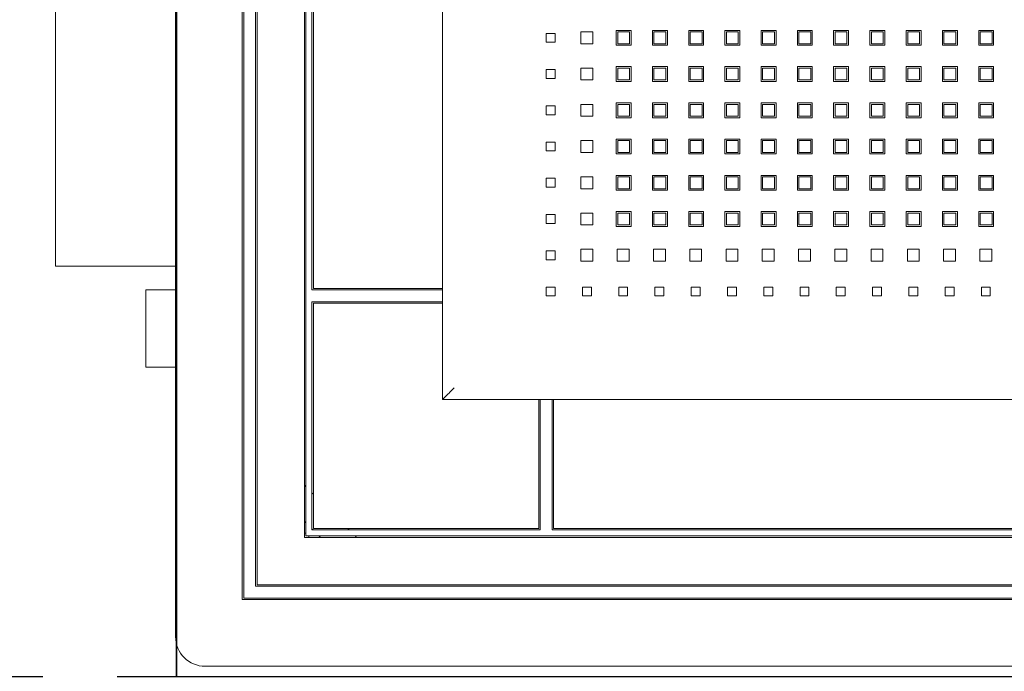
# Model space of a CAD drawing. Header units: millimetres. Extents: x 19325 to 32410, y -4876 to 2807.
# Tile 30 of 72: x 20640 to 20673, y -2429 to -2407. Entities that reach past the tile are written whole.
import ezdxf

# ---------------------------------------------------------------- set-up
doc = ezdxf.new("R2010")
doc.units = ezdxf.units.MM
doc.linetypes.add('HIDDEN', pattern=[0.375, 0.25, -0.125])
doc.layers.add('A_SUFITY', color=2, linetype='Continuous')
doc.layers.add('GL-urzadzenia', color=90, linetype='Continuous', lineweight=20)

# ---------------------------------------------------------------- blocks, each defined once
blk = doc.blocks.new('RSen_55_ME_FB_indoor unit - vrv - cassette-wall-floor_daikin - fxza50a2veb - fully flat cassette - fully flat decoration panel_daikin_lxwxh 620x620x306 mm-5003518-bottom')
at = {"lineweight": 18}
for p, q in [((-310, -183), (-320, -183)), ((-320, -196), (-320, -183)), ((-320, -209), (-320, -196)), ((-320, -209), (-310, -209))]:
    blk.add_line(p, q, dxfattribs=at)
for start, end in [(70.3657, 90), (0.0789, 19.719)]:
    blk.add_arc((-266.5, -266.5), 1.5, start, end, dxfattribs=at)
blk = doc.blocks.new('RSen_55_ME_FB_SOg - fxza50a2veb - fully flat decoration panel - SH_daikin_tbq - standard-4997338-bottom')
at = {"lineweight": 18}
for p, q in [((-310, 300), (-310, -300)), ((-287.5, 287.5), (-287.5, -287.5)), ((-287, 287), (-287, -287)), ((-283, -283), (-283, 283)), ((-282.5, -282.5), (-282.5, 282.5)), ((-266.5, -266.5), (-266.5, 266.5)), ((-266, 266), (-266, -266)), ((-220, 220), (-220, -220)), ((-220, -220), (-220, 220)), ((-264, -183), (-264, 183)), ((-263.5, 182.5), (-263.5, -182.5)), ((-350.5, 126.25), (-350.5, -175)), ((-173.27, -99.89), (-173.27, -95.89)), ((-173.27, -95.89), (-169.27, -95.89)), ((-169.27, -95.89), (-169.27, -99.89)), ((-161.35, -95.39), (-156.35, -95.39)), ((-161.35, -100.39), (-161.35, -95.39)), ((-156.88, -95.89), (-160.88, -95.89)), ((-160.88, -95.89), (-160.88, -99.89)), ((-156.88, -99.89), (-156.88, -95.89)), ((-156.35, -95.39), (-156.35, -100.39)), ((-149.12, -95.39), (-144.12, -95.39)), ((-149.12, -100.39), (-149.12, -95.39)), ((-144.65, -95.89), (-148.65, -95.89)), ((-148.65, -95.89), (-148.65, -99.89)), ((-144.65, -99.89), (-144.65, -95.89)), ((-144.12, -95.39), (-144.12, -100.39)), ((-136.92, -100.39), (-136.92, -95.39)), ((-136.92, -95.39), (-131.92, -95.39)), ((-132.42, -95.89), (-136.42, -95.89)), ((-136.42, -95.89), (-136.42, -99.89)), ((-132.42, -99.89), (-132.42, -95.89)), ((-131.92, -95.39), (-131.92, -100.39)), ((-124.72, -95.39), (-119.72, -95.39)), ((-124.72, -100.39), (-124.72, -95.39)), ((-120.25, -95.89), (-124.25, -95.89)), ((-124.25, -95.89), (-124.25, -99.89)), ((-120.25, -99.89), (-120.25, -95.89)), ((-119.72, -95.39), (-119.72, -100.39)), ((-112.49, -95.39), (-107.49, -95.39)), ((-112.49, -100.39), (-112.49, -95.39)), ((-108.02, -95.89), (-112.02, -95.89)), ((-112.02, -95.89), (-112.02, -99.89)), ((-108.02, -99.89), (-108.02, -95.89)), ((-107.49, -95.39), (-107.49, -100.39)), ((-100.29, -100.39), (-100.29, -95.39)), ((-100.29, -95.39), (-95.29, -95.39)), ((-95.79, -95.89), (-99.79, -95.89)), ((-99.79, -95.89), (-99.79, -99.89)), ((-95.79, -99.89), (-95.79, -95.89)), ((-95.29, -95.39), (-95.29, -100.39)), ((-88.09, -100.39), (-88.09, -95.39)), ((-88.09, -95.39), (-83.09, -95.39)), ((-83.56, -95.89), (-87.56, -95.89)), ((-87.56, -95.89), (-87.56, -99.89)), ((-83.56, -99.89), (-83.56, -95.89)), ((-83.09, -95.39), (-83.09, -100.39)), ((-75.83, -95.39), (-70.83, -95.39)), ((-75.83, -100.39), (-75.83, -95.39)), ((-71.33, -95.89), (-75.33, -95.89)), ((-75.33, -95.89), (-75.33, -99.89)), ((-71.33, -99.89), (-71.33, -95.89)), ((-70.83, -95.39), (-70.83, -100.39)), ((-63.6, -95.39), (-58.6, -95.39)), ((-63.6, -100.39), (-63.6, -95.39)), ((-59.1, -95.89), (-63.1, -95.89)), ((-63.1, -95.89), (-63.1, -99.89)), ((-59.1, -99.89), (-59.1, -95.89)), ((-58.6, -95.39), (-58.6, -100.39)), ((-51.34, -95.39), (-46.34, -95.39)), ((-51.34, -100.39), (-51.34, -95.39)), ((-46.87, -95.89), (-50.87, -95.89)), ((-50.87, -95.89), (-50.87, -99.89)), ((-46.87, -99.89), (-46.87, -95.89)), ((-46.34, -95.39), (-46.34, -100.39)), ((-39.11, -95.39), (-34.11, -95.39)), ((-39.11, -100.39), (-39.11, -95.39)), ((-34.64, -95.89), (-38.64, -95.89)), ((-38.64, -95.89), (-38.64, -99.89)), ((-34.64, -99.89), (-34.64, -95.89)), ((-34.11, -95.39), (-34.11, -100.39)), ((-185, -99.39), (-185, -96.39)), ((-185, -96.39), (-182, -96.39)), ((-182, -99.39), (-185, -99.39)), ((-182, -96.39), (-182, -99.39)), ((-169.27, -99.89), (-173.27, -99.89)), ((-156.35, -100.39), (-161.35, -100.39)), ((-160.88, -99.89), (-156.88, -99.89)), ((-144.12, -100.39), (-149.12, -100.39)), ((-148.65, -99.89), (-144.65, -99.89)), ((-131.92, -100.39), (-136.92, -100.39)), ((-136.42, -99.89), (-132.42, -99.89)), ((-119.72, -100.39), (-124.72, -100.39)), ((-124.25, -99.89), (-120.25, -99.89)), ((-107.49, -100.39), (-112.49, -100.39)), ((-112.02, -99.89), (-108.02, -99.89)), ((-95.29, -100.39), (-100.29, -100.39)), ((-99.79, -99.89), (-95.79, -99.89)), ((-83.09, -100.39), (-88.09, -100.39)), ((-87.56, -99.89), (-83.56, -99.89)), ((-70.83, -100.39), (-75.83, -100.39)), ((-75.33, -99.89), (-71.33, -99.89)), ((-58.6, -100.39), (-63.6, -100.39)), ((-63.1, -99.89), (-59.1, -99.89)), ((-46.34, -100.39), (-51.34, -100.39)), ((-50.87, -99.89), (-46.87, -99.89)), ((-34.11, -100.39), (-39.11, -100.39)), ((-38.64, -99.89), (-34.64, -99.89)), ((-185, -111.62), (-185, -108.62)), ((-185, -108.62), (-182, -108.62)), ((-182, -108.62), (-182, -111.62)), ((-173.27, -112.12), (-173.27, -108.12)), ((-173.27, -108.12), (-169.27, -108.12)), ((-169.27, -108.12), (-169.27, -112.12)), ((-161.35, -107.62), (-156.35, -107.62)), ((-161.35, -112.62), (-161.35, -107.62)), ((-156.88, -108.12), (-160.88, -108.12)), ((-160.88, -108.12), (-160.88, -112.12)), ((-156.88, -112.12), (-156.88, -108.12)), ((-156.35, -107.62), (-156.35, -112.62)), ((-149.12, -107.62), (-144.12, -107.62)), ((-149.12, -112.62), (-149.12, -107.62)), ((-144.65, -108.12), (-148.65, -108.12)), ((-148.65, -108.12), (-148.65, -112.12)), ((-144.65, -112.12), (-144.65, -108.12)), ((-144.12, -107.62), (-144.12, -112.62)), ((-136.92, -112.62), (-136.92, -107.62)), ((-136.92, -107.62), (-131.92, -107.62)), ((-132.42, -108.12), (-136.42, -108.12)), ((-136.42, -108.12), (-136.42, -112.12)), ((-132.42, -112.12), (-132.42, -108.12)), ((-131.92, -107.62), (-131.92, -112.62)), ((-124.72, -107.62), (-119.72, -107.62)), ((-124.72, -112.62), (-124.72, -107.62)), ((-120.25, -108.12), (-124.25, -108.12)), ((-124.25, -108.12), (-124.25, -112.12)), ((-120.25, -112.12), (-120.25, -108.12)), ((-119.72, -107.62), (-119.72, -112.62)), ((-112.49, -107.62), (-107.49, -107.62)), ((-112.49, -112.62), (-112.49, -107.62)), ((-108.02, -108.12), (-112.02, -108.12)), ((-112.02, -108.12), (-112.02, -112.12)), ((-108.02, -112.12), (-108.02, -108.12)), ((-107.49, -107.62), (-107.49, -112.62)), ((-100.29, -112.62), (-100.29, -107.62)), ((-100.29, -107.62), (-95.29, -107.62)), ((-95.79, -108.12), (-99.79, -108.12)), ((-99.79, -108.12), (-99.79, -112.12)), ((-95.79, -112.12), (-95.79, -108.12)), ((-95.29, -107.62), (-95.29, -112.62)), ((-88.09, -112.62), (-88.09, -107.62)), ((-88.09, -107.62), (-83.09, -107.62)), ((-83.56, -108.12), (-87.56, -108.12)), ((-87.56, -108.12), (-87.56, -112.12)), ((-83.56, -112.12), (-83.56, -108.12)), ((-83.09, -107.62), (-83.09, -112.62)), ((-75.83, -107.62), (-70.83, -107.62)), ((-75.83, -112.62), (-75.83, -107.62)), ((-71.33, -108.12), (-75.33, -108.12)), ((-75.33, -108.12), (-75.33, -112.12)), ((-71.33, -112.12), (-71.33, -108.12)), ((-70.83, -107.62), (-70.83, -112.62)), ((-63.6, -107.62), (-58.6, -107.62)), ((-63.6, -112.62), (-63.6, -107.62)), ((-59.1, -108.12), (-63.1, -108.12)), ((-63.1, -108.12), (-63.1, -112.12)), ((-59.1, -112.12), (-59.1, -108.12)), ((-58.6, -107.62), (-58.6, -112.62)), ((-51.34, -107.62), (-46.34, -107.62)), ((-51.34, -112.62), (-51.34, -107.62)), ((-46.87, -108.12), (-50.87, -108.12)), ((-50.87, -108.12), (-50.87, -112.12)), ((-46.87, -112.12), (-46.87, -108.12)), ((-46.34, -107.62), (-46.34, -112.62)), ((-39.11, -107.62), (-34.11, -107.62)), ((-39.11, -112.62), (-39.11, -107.62)), ((-34.64, -108.12), (-38.64, -108.12)), ((-38.64, -108.12), (-38.64, -112.12)), ((-34.64, -112.12), (-34.64, -108.12)), ((-34.11, -107.62), (-34.11, -112.62)), ((-182, -111.62), (-185, -111.62)), ((-169.27, -112.12), (-173.27, -112.12)), ((-156.35, -112.62), (-161.35, -112.62)), ((-160.88, -112.12), (-156.88, -112.12)), ((-144.12, -112.62), (-149.12, -112.62)), ((-148.65, -112.12), (-144.65, -112.12)), ((-131.92, -112.62), (-136.92, -112.62)), ((-136.42, -112.12), (-132.42, -112.12)), ((-119.72, -112.62), (-124.72, -112.62)), ((-124.25, -112.12), (-120.25, -112.12)), ((-107.49, -112.62), (-112.49, -112.62)), ((-112.02, -112.12), (-108.02, -112.12)), ((-95.29, -112.62), (-100.29, -112.62)), ((-99.79, -112.12), (-95.79, -112.12)), ((-83.09, -112.62), (-88.09, -112.62)), ((-87.56, -112.12), (-83.56, -112.12)), ((-70.83, -112.62), (-75.83, -112.62)), ((-75.33, -112.12), (-71.33, -112.12)), ((-58.6, -112.62), (-63.6, -112.62)), ((-63.1, -112.12), (-59.1, -112.12)), ((-46.34, -112.62), (-51.34, -112.62)), ((-50.87, -112.12), (-46.87, -112.12)), ((-34.11, -112.62), (-39.11, -112.62)), ((-38.64, -112.12), (-34.64, -112.12)), ((-185, -123.85), (-185, -120.85)), ((-185, -120.85), (-182, -120.85)), ((-182, -120.85), (-182, -123.85)), ((-173.27, -124.35), (-173.27, -120.35)), ((-173.27, -120.35), (-169.27, -120.35)), ((-169.27, -120.35), (-169.27, -124.35)), ((-161.35, -119.85), (-156.35, -119.85)), ((-161.35, -124.85), (-161.35, -119.85)), ((-156.88, -120.35), (-160.88, -120.35)), ((-160.88, -120.35), (-160.88, -124.35)), ((-156.88, -124.35), (-156.88, -120.35)), ((-156.35, -119.85), (-156.35, -124.85)), ((-149.12, -119.85), (-144.12, -119.85)), ((-149.12, -124.85), (-149.12, -119.85)), ((-144.65, -120.35), (-148.65, -120.35)), ((-148.65, -120.35), (-148.65, -124.35)), ((-144.65, -124.35), (-144.65, -120.35)), ((-144.12, -119.85), (-144.12, -124.85)), ((-136.92, -124.85), (-136.92, -119.85)), ((-136.92, -119.85), (-131.92, -119.85)), ((-132.42, -120.35), (-136.42, -120.35)), ((-136.42, -120.35), (-136.42, -124.35)), ((-132.42, -124.35), (-132.42, -120.35)), ((-131.92, -119.85), (-131.92, -124.85)), ((-124.72, -119.85), (-119.72, -119.85)), ((-124.72, -124.85), (-124.72, -119.85)), ((-120.25, -120.35), (-124.25, -120.35)), ((-124.25, -120.35), (-124.25, -124.35)), ((-120.25, -124.35), (-120.25, -120.35)), ((-119.72, -119.85), (-119.72, -124.85)), ((-112.49, -119.85), (-107.49, -119.85)), ((-112.49, -124.85), (-112.49, -119.85)), ((-108.02, -120.35), (-112.02, -120.35)), ((-112.02, -120.35), (-112.02, -124.35)), ((-108.02, -124.35), (-108.02, -120.35)), ((-107.49, -119.85), (-107.49, -124.85)), ((-100.29, -124.85), (-100.29, -119.85)), ((-100.29, -119.85), (-95.29, -119.85)), ((-95.79, -120.35), (-99.79, -120.35)), ((-99.79, -120.35), (-99.79, -124.35)), ((-95.79, -124.35), (-95.79, -120.35)), ((-95.29, -119.85), (-95.29, -124.85)), ((-88.09, -124.85), (-88.09, -119.85)), ((-88.09, -119.85), (-83.09, -119.85)), ((-83.56, -120.35), (-87.56, -120.35)), ((-87.56, -120.35), (-87.56, -124.35)), ((-83.56, -124.35), (-83.56, -120.35)), ((-83.09, -119.85), (-83.09, -124.85)), ((-75.83, -119.85), (-70.83, -119.85)), ((-75.83, -124.85), (-75.83, -119.85)), ((-71.33, -120.35), (-75.33, -120.35)), ((-75.33, -120.35), (-75.33, -124.35)), ((-71.33, -124.35), (-71.33, -120.35)), ((-70.83, -119.85), (-70.83, -124.85)), ((-63.6, -119.85), (-58.6, -119.85)), ((-63.6, -124.85), (-63.6, -119.85)), ((-59.1, -120.35), (-63.1, -120.35)), ((-63.1, -120.35), (-63.1, -124.35)), ((-59.1, -124.35), (-59.1, -120.35)), ((-58.6, -119.85), (-58.6, -124.85)), ((-51.34, -119.85), (-46.34, -119.85)), ((-51.34, -124.85), (-51.34, -119.85)), ((-46.87, -120.35), (-50.87, -120.35)), ((-50.87, -120.35), (-50.87, -124.35)), ((-46.87, -124.35), (-46.87, -120.35)), ((-46.34, -119.85), (-46.34, -124.85)), ((-39.11, -119.85), (-34.11, -119.85)), ((-39.11, -124.85), (-39.11, -119.85)), ((-34.64, -120.35), (-38.64, -120.35)), ((-38.64, -120.35), (-38.64, -124.35)), ((-34.64, -124.35), (-34.64, -120.35)), ((-34.11, -119.85), (-34.11, -124.85)), ((-182, -123.85), (-185, -123.85)), ((-169.27, -124.35), (-173.27, -124.35)), ((-156.35, -124.85), (-161.35, -124.85)), ((-160.88, -124.35), (-156.88, -124.35)), ((-144.12, -124.85), (-149.12, -124.85)), ((-148.65, -124.35), (-144.65, -124.35)), ((-131.92, -124.85), (-136.92, -124.85)), ((-136.42, -124.35), (-132.42, -124.35)), ((-119.72, -124.85), (-124.72, -124.85)), ((-124.25, -124.35), (-120.25, -124.35)), ((-107.49, -124.85), (-112.49, -124.85)), ((-112.02, -124.35), (-108.02, -124.35)), ((-95.29, -124.85), (-100.29, -124.85)), ((-99.79, -124.35), (-95.79, -124.35)), ((-83.09, -124.85), (-88.09, -124.85)), ((-87.56, -124.35), (-83.56, -124.35)), ((-70.83, -124.85), (-75.83, -124.85)), ((-75.33, -124.35), (-71.33, -124.35)), ((-58.6, -124.85), (-63.6, -124.85)), ((-63.1, -124.35), (-59.1, -124.35)), ((-46.34, -124.85), (-51.34, -124.85)), ((-50.87, -124.35), (-46.87, -124.35)), ((-34.11, -124.85), (-39.11, -124.85)), ((-38.64, -124.35), (-34.64, -124.35)), ((-173.27, -136.58), (-173.27, -132.58)), ((-173.27, -132.58), (-169.27, -132.58)), ((-169.27, -132.58), (-169.27, -136.58)), ((-161.35, -132.08), (-156.35, -132.08)), ((-161.35, -137.08), (-161.35, -132.08)), ((-156.88, -132.58), (-160.88, -132.58)), ((-160.88, -132.58), (-160.88, -136.58)), ((-156.88, -136.58), (-156.88, -132.58)), ((-156.35, -132.08), (-156.35, -137.08)), ((-149.12, -132.08), (-144.12, -132.08)), ((-149.12, -137.08), (-149.12, -132.08)), ((-144.65, -132.58), (-148.65, -132.58)), ((-148.65, -132.58), (-148.65, -136.58)), ((-144.65, -136.58), (-144.65, -132.58)), ((-144.12, -132.08), (-144.12, -137.08)), ((-136.92, -137.08), (-136.92, -132.08)), ((-136.92, -132.08), (-131.92, -132.08)), ((-132.42, -132.58), (-136.42, -132.58)), ((-136.42, -132.58), (-136.42, -136.58)), ((-132.42, -136.58), (-132.42, -132.58)), ((-131.92, -132.08), (-131.92, -137.08)), ((-124.72, -132.08), (-119.72, -132.08)), ((-124.72, -137.08), (-124.72, -132.08)), ((-120.25, -132.58), (-124.25, -132.58)), ((-124.25, -132.58), (-124.25, -136.58)), ((-120.25, -136.58), (-120.25, -132.58)), ((-119.72, -132.08), (-119.72, -137.08)), ((-112.49, -132.08), (-107.49, -132.08)), ((-112.49, -137.08), (-112.49, -132.08)), ((-108.02, -132.58), (-112.02, -132.58)), ((-112.02, -132.58), (-112.02, -136.58)), ((-108.02, -136.58), (-108.02, -132.58)), ((-107.49, -132.08), (-107.49, -137.08)), ((-100.29, -137.08), (-100.29, -132.08)), ((-100.29, -132.08), (-95.29, -132.08)), ((-95.79, -132.58), (-99.79, -132.58)), ((-99.79, -132.58), (-99.79, -136.58)), ((-95.79, -136.58), (-95.79, -132.58)), ((-95.29, -132.08), (-95.29, -137.08)), ((-88.09, -137.08), (-88.09, -132.08)), ((-88.09, -132.08), (-83.09, -132.08)), ((-83.56, -132.58), (-87.56, -132.58)), ((-87.56, -132.58), (-87.56, -136.58)), ((-83.56, -136.58), (-83.56, -132.58)), ((-83.09, -132.08), (-83.09, -137.08)), ((-75.83, -132.08), (-70.83, -132.08)), ((-75.83, -137.08), (-75.83, -132.08)), ((-71.33, -132.58), (-75.33, -132.58)), ((-75.33, -132.58), (-75.33, -136.58)), ((-71.33, -136.58), (-71.33, -132.58)), ((-70.83, -132.08), (-70.83, -137.08)), ((-63.6, -132.08), (-58.6, -132.08)), ((-63.6, -137.08), (-63.6, -132.08)), ((-59.1, -132.58), (-63.1, -132.58)), ((-63.1, -132.58), (-63.1, -136.58)), ((-59.1, -136.58), (-59.1, -132.58)), ((-58.6, -132.08), (-58.6, -137.08)), ((-51.34, -132.08), (-46.34, -132.08)), ((-51.34, -137.08), (-51.34, -132.08)), ((-46.87, -132.58), (-50.87, -132.58)), ((-50.87, -132.58), (-50.87, -136.58)), ((-46.87, -136.58), (-46.87, -132.58)), ((-46.34, -132.08), (-46.34, -137.08)), ((-39.11, -132.08), (-34.11, -132.08)), ((-39.11, -137.08), (-39.11, -132.08)), ((-34.64, -132.58), (-38.64, -132.58)), ((-38.64, -132.58), (-38.64, -136.58)), ((-34.64, -136.58), (-34.64, -132.58)), ((-34.11, -132.08), (-34.11, -137.08)), ((-185, -136.08), (-185, -133.08)), ((-185, -133.08), (-182, -133.08)), ((-182, -136.08), (-185, -136.08)), ((-182, -133.08), (-182, -136.08)), ((-169.27, -136.58), (-173.27, -136.58)), ((-156.35, -137.08), (-161.35, -137.08)), ((-160.88, -136.58), (-156.88, -136.58)), ((-144.12, -137.08), (-149.12, -137.08)), ((-148.65, -136.58), (-144.65, -136.58)), ((-131.92, -137.08), (-136.92, -137.08)), ((-136.42, -136.58), (-132.42, -136.58)), ((-119.72, -137.08), (-124.72, -137.08)), ((-124.25, -136.58), (-120.25, -136.58)), ((-107.49, -137.08), (-112.49, -137.08)), ((-112.02, -136.58), (-108.02, -136.58)), ((-95.29, -137.08), (-100.29, -137.08)), ((-99.79, -136.58), (-95.79, -136.58)), ((-83.09, -137.08), (-88.09, -137.08)), ((-87.56, -136.58), (-83.56, -136.58)), ((-70.83, -137.08), (-75.83, -137.08)), ((-75.33, -136.58), (-71.33, -136.58)), ((-58.6, -137.08), (-63.6, -137.08)), ((-63.1, -136.58), (-59.1, -136.58)), ((-46.34, -137.08), (-51.34, -137.08)), ((-50.87, -136.58), (-46.87, -136.58)), ((-34.11, -137.08), (-39.11, -137.08)), ((-38.64, -136.58), (-34.64, -136.58)), ((-185, -148.31), (-185, -145.31)), ((-185, -145.31), (-182, -145.31)), ((-182, -145.31), (-182, -148.31)), ((-173.27, -148.81), (-173.27, -144.81)), ((-173.27, -144.81), (-169.27, -144.81)), ((-169.27, -144.81), (-169.27, -148.81)), ((-161.35, -144.31), (-156.35, -144.31)), ((-161.35, -149.31), (-161.35, -144.31)), ((-156.88, -144.81), (-160.88, -144.81)), ((-160.88, -144.81), (-160.88, -148.81)), ((-156.88, -148.81), (-156.88, -144.81)), ((-156.35, -144.31), (-156.35, -149.31)), ((-149.12, -144.31), (-144.12, -144.31)), ((-149.12, -149.31), (-149.12, -144.31)), ((-144.65, -144.81), (-148.65, -144.81)), ((-148.65, -144.81), (-148.65, -148.81)), ((-144.65, -148.81), (-144.65, -144.81)), ((-144.12, -144.31), (-144.12, -149.31)), ((-136.92, -149.31), (-136.92, -144.31)), ((-136.92, -144.31), (-131.92, -144.31)), ((-132.42, -144.81), (-136.42, -144.81)), ((-136.42, -144.81), (-136.42, -148.81)), ((-132.42, -148.81), (-132.42, -144.81)), ((-131.92, -144.31), (-131.92, -149.31)), ((-124.72, -144.31), (-119.72, -144.31)), ((-124.72, -149.31), (-124.72, -144.31)), ((-120.25, -144.81), (-124.25, -144.81)), ((-124.25, -144.81), (-124.25, -148.81)), ((-120.25, -148.81), (-120.25, -144.81)), ((-119.72, -144.31), (-119.72, -149.31)), ((-112.49, -144.31), (-107.49, -144.31)), ((-112.49, -149.31), (-112.49, -144.31)), ((-108.02, -144.81), (-112.02, -144.81)), ((-112.02, -144.81), (-112.02, -148.81)), ((-108.02, -148.81), (-108.02, -144.81)), ((-107.49, -144.31), (-107.49, -149.31)), ((-100.29, -149.31), (-100.29, -144.31)), ((-100.29, -144.31), (-95.29, -144.31)), ((-95.79, -144.81), (-99.79, -144.81)), ((-99.79, -144.81), (-99.79, -148.81)), ((-95.79, -148.81), (-95.79, -144.81)), ((-95.29, -144.31), (-95.29, -149.31)), ((-88.09, -149.31), (-88.09, -144.31)), ((-88.09, -144.31), (-83.09, -144.31)), ((-83.56, -144.81), (-87.56, -144.81)), ((-87.56, -144.81), (-87.56, -148.81)), ((-83.56, -148.81), (-83.56, -144.81)), ((-83.09, -144.31), (-83.09, -149.31)), ((-75.83, -144.31), (-70.83, -144.31)), ((-75.83, -149.31), (-75.83, -144.31)), ((-71.33, -144.81), (-75.33, -144.81)), ((-75.33, -144.81), (-75.33, -148.81)), ((-71.33, -148.81), (-71.33, -144.81)), ((-70.83, -144.31), (-70.83, -149.31)), ((-63.6, -144.31), (-58.6, -144.31)), ((-63.6, -149.31), (-63.6, -144.31)), ((-59.1, -144.81), (-63.1, -144.81)), ((-63.1, -144.81), (-63.1, -148.81)), ((-59.1, -148.81), (-59.1, -144.81)), ((-58.6, -144.31), (-58.6, -149.31)), ((-51.34, -144.31), (-46.34, -144.31)), ((-51.34, -149.31), (-51.34, -144.31)), ((-46.87, -144.81), (-50.87, -144.81)), ((-50.87, -144.81), (-50.87, -148.81)), ((-46.87, -148.81), (-46.87, -144.81)), ((-46.34, -144.31), (-46.34, -149.31)), ((-39.11, -144.31), (-34.11, -144.31)), ((-39.11, -149.31), (-39.11, -144.31)), ((-34.64, -144.81), (-38.64, -144.81)), ((-38.64, -144.81), (-38.64, -148.81)), ((-34.64, -148.81), (-34.64, -144.81)), ((-34.11, -144.31), (-34.11, -149.31)), ((-182, -148.31), (-185, -148.31)), ((-169.27, -148.81), (-173.27, -148.81)), ((-156.35, -149.31), (-161.35, -149.31)), ((-160.88, -148.81), (-156.88, -148.81)), ((-144.12, -149.31), (-149.12, -149.31)), ((-148.65, -148.81), (-144.65, -148.81)), ((-131.92, -149.31), (-136.92, -149.31)), ((-136.42, -148.81), (-132.42, -148.81)), ((-119.72, -149.31), (-124.72, -149.31)), ((-124.25, -148.81), (-120.25, -148.81)), ((-107.49, -149.31), (-112.49, -149.31)), ((-112.02, -148.81), (-108.02, -148.81)), ((-95.29, -149.31), (-100.29, -149.31)), ((-99.79, -148.81), (-95.79, -148.81)), ((-83.09, -149.31), (-88.09, -149.31)), ((-87.56, -148.81), (-83.56, -148.81)), ((-70.83, -149.31), (-75.83, -149.31)), ((-75.33, -148.81), (-71.33, -148.81)), ((-58.6, -149.31), (-63.6, -149.31)), ((-63.1, -148.81), (-59.1, -148.81)), ((-46.34, -149.31), (-51.34, -149.31)), ((-50.87, -148.81), (-46.87, -148.81)), ((-34.11, -149.31), (-39.11, -149.31)), ((-38.64, -148.81), (-34.64, -148.81)), ((-185, -160.54), (-185, -157.54)), ((-185, -157.54), (-182, -157.54)), ((-182, -157.54), (-182, -160.54)), ((-173.27, -161.04), (-173.27, -157.04)), ((-173.27, -157.04), (-169.27, -157.04)), ((-169.27, -157.04), (-169.27, -161.04)), ((-161.35, -156.54), (-156.35, -156.54)), ((-161.35, -161.54), (-161.35, -156.54)), ((-156.88, -157.04), (-160.88, -157.04)), ((-160.88, -157.04), (-160.88, -161.04)), ((-156.88, -161.04), (-156.88, -157.04)), ((-156.35, -156.54), (-156.35, -161.54)), ((-149.12, -156.54), (-144.12, -156.54)), ((-149.12, -161.54), (-149.12, -156.54)), ((-144.65, -157.04), (-148.65, -157.04)), ((-148.65, -157.04), (-148.65, -161.04)), ((-144.65, -161.04), (-144.65, -157.04)), ((-144.12, -156.54), (-144.12, -161.54)), ((-136.92, -161.54), (-136.92, -156.54)), ((-136.92, -156.54), (-131.92, -156.54)), ((-132.42, -157.04), (-136.42, -157.04)), ((-136.42, -157.04), (-136.42, -161.04)), ((-132.42, -161.04), (-132.42, -157.04)), ((-131.92, -156.54), (-131.92, -161.54)), ((-124.72, -156.54), (-119.72, -156.54)), ((-124.72, -161.54), (-124.72, -156.54)), ((-120.25, -157.04), (-124.25, -157.04)), ((-124.25, -157.04), (-124.25, -161.04)), ((-120.25, -161.04), (-120.25, -157.04)), ((-119.72, -156.54), (-119.72, -161.54)), ((-112.49, -156.54), (-107.49, -156.54)), ((-112.49, -161.54), (-112.49, -156.54)), ((-108.02, -157.04), (-112.02, -157.04)), ((-112.02, -157.04), (-112.02, -161.04)), ((-108.02, -161.04), (-108.02, -157.04)), ((-107.49, -156.54), (-107.49, -161.54)), ((-100.29, -161.54), (-100.29, -156.54)), ((-100.29, -156.54), (-95.29, -156.54)), ((-95.79, -157.04), (-99.79, -157.04)), ((-99.79, -157.04), (-99.79, -161.04)), ((-95.79, -161.04), (-95.79, -157.04)), ((-95.29, -156.54), (-95.29, -161.54)), ((-88.09, -161.54), (-88.09, -156.54)), ((-88.09, -156.54), (-83.09, -156.54)), ((-83.56, -157.04), (-87.56, -157.04)), ((-87.56, -157.04), (-87.56, -161.04)), ((-83.56, -161.04), (-83.56, -157.04)), ((-83.09, -156.54), (-83.09, -161.54)), ((-75.83, -156.54), (-70.83, -156.54)), ((-75.83, -161.54), (-75.83, -156.54)), ((-71.33, -157.04), (-75.33, -157.04)), ((-75.33, -157.04), (-75.33, -161.04)), ((-71.33, -161.04), (-71.33, -157.04)), ((-70.83, -156.54), (-70.83, -161.54)), ((-63.6, -156.54), (-58.6, -156.54)), ((-63.6, -161.54), (-63.6, -156.54)), ((-59.1, -157.04), (-63.1, -157.04)), ((-63.1, -157.04), (-63.1, -161.04)), ((-59.1, -161.04), (-59.1, -157.04)), ((-58.6, -156.54), (-58.6, -161.54)), ((-51.34, -156.54), (-46.34, -156.54)), ((-51.34, -161.54), (-51.34, -156.54)), ((-46.87, -157.04), (-50.87, -157.04)), ((-50.87, -157.04), (-50.87, -161.04)), ((-46.87, -161.04), (-46.87, -157.04)), ((-46.34, -156.54), (-46.34, -161.54)), ((-39.11, -156.54), (-34.11, -156.54)), ((-39.11, -161.54), (-39.11, -156.54)), ((-34.64, -157.04), (-38.64, -157.04)), ((-38.64, -157.04), (-38.64, -161.04)), ((-34.64, -161.04), (-34.64, -157.04)), ((-34.11, -156.54), (-34.11, -161.54)), ((-182, -160.54), (-185, -160.54)), ((-169.27, -161.04), (-173.27, -161.04)), ((-156.35, -161.54), (-161.35, -161.54)), ((-160.88, -161.04), (-156.88, -161.04)), ((-144.12, -161.54), (-149.12, -161.54)), ((-148.65, -161.04), (-144.65, -161.04)), ((-131.92, -161.54), (-136.92, -161.54)), ((-136.42, -161.04), (-132.42, -161.04)), ((-119.72, -161.54), (-124.72, -161.54)), ((-124.25, -161.04), (-120.25, -161.04)), ((-107.49, -161.54), (-112.49, -161.54)), ((-112.02, -161.04), (-108.02, -161.04)), ((-95.29, -161.54), (-100.29, -161.54)), ((-99.79, -161.04), (-95.79, -161.04)), ((-83.09, -161.54), (-88.09, -161.54)), ((-87.56, -161.04), (-83.56, -161.04)), ((-70.83, -161.54), (-75.83, -161.54)), ((-75.33, -161.04), (-71.33, -161.04)), ((-58.6, -161.54), (-63.6, -161.54)), ((-63.1, -161.04), (-59.1, -161.04)), ((-46.34, -161.54), (-51.34, -161.54)), ((-50.87, -161.04), (-46.87, -161.04)), ((-34.11, -161.54), (-39.11, -161.54)), ((-38.64, -161.04), (-34.64, -161.04)), ((-173.27, -173.27), (-173.27, -169.27)), ((-173.27, -169.27), (-169.27, -169.27)), ((-169.27, -169.27), (-169.27, -173.27)), ((-161.04, -173.27), (-161.04, -169.27)), ((-161.04, -169.27), (-157.04, -169.27)), ((-157.04, -169.27), (-157.04, -173.27)), ((-148.81, -173.27), (-148.81, -169.27)), ((-148.81, -169.27), (-144.81, -169.27)), ((-144.81, -169.27), (-144.81, -173.27)), ((-136.58, -173.27), (-136.58, -169.27)), ((-136.58, -169.27), (-132.58, -169.27)), ((-132.58, -169.27), (-132.58, -173.27)), ((-124.35, -173.27), (-124.35, -169.27)), ((-124.35, -169.27), (-120.35, -169.27)), ((-120.35, -169.27), (-120.35, -173.27)), ((-112.12, -173.27), (-112.12, -169.27)), ((-112.12, -169.27), (-108.12, -169.27)), ((-108.12, -169.27), (-108.12, -173.27)), ((-99.89, -173.27), (-99.89, -169.27)), ((-99.89, -169.27), (-95.89, -169.27)), ((-95.89, -169.27), (-95.89, -173.27)), ((-87.66, -173.27), (-87.66, -169.27)), ((-87.66, -169.27), (-83.66, -169.27)), ((-83.66, -169.27), (-83.66, -173.27)), ((-75.43, -173.27), (-75.43, -169.27)), ((-75.43, -169.27), (-71.43, -169.27)), ((-71.43, -169.27), (-71.43, -173.27)), ((-63.2, -173.27), (-63.2, -169.27)), ((-63.2, -169.27), (-59.2, -169.27)), ((-59.2, -169.27), (-59.2, -173.27)), ((-50.97, -173.27), (-50.97, -169.27)), ((-50.97, -169.27), (-46.97, -169.27)), ((-46.97, -169.27), (-46.97, -173.27)), ((-38.74, -173.27), (-38.74, -169.27)), ((-38.74, -169.27), (-34.74, -169.27)), ((-34.74, -169.27), (-34.74, -173.27)), ((-185, -172.77), (-185, -169.77)), ((-185, -169.77), (-182, -169.77)), ((-182, -169.77), (-182, -172.77)), ((-350.5, -175), (-310, -175)), ((-182, -172.77), (-185, -172.77)), ((-169.27, -173.27), (-173.27, -173.27)), ((-157.04, -173.27), (-161.04, -173.27)), ((-144.81, -173.27), (-148.81, -173.27)), ((-132.58, -173.27), (-136.58, -173.27)), ((-120.35, -173.27), (-124.35, -173.27)), ((-108.12, -173.27), (-112.12, -173.27)), ((-95.89, -173.27), (-99.89, -173.27)), ((-83.66, -173.27), (-87.66, -173.27)), ((-71.43, -173.27), (-75.43, -173.27)), ((-59.2, -173.27), (-63.2, -173.27)), ((-46.97, -173.27), (-50.97, -173.27)), ((-34.74, -173.27), (-38.74, -173.27)), ((-263.5, -182.5), (-222.14, -182.5)), ((-222.14, -182.5), (-220, -182.5)), ((-185, -185), (-185, -182)), ((-185, -182), (-182, -182)), ((-182, -182), (-182, -185)), ((-172.77, -185), (-172.77, -182)), ((-172.77, -182), (-169.77, -182)), ((-169.77, -182), (-169.77, -185)), ((-160.54, -185), (-160.54, -182)), ((-160.54, -182), (-157.54, -182)), ((-157.54, -182), (-157.54, -185)), ((-148.31, -185), (-148.31, -182)), ((-148.31, -182), (-145.31, -182)), ((-145.31, -182), (-145.31, -185)), ((-136.08, -185), (-136.08, -182)), ((-136.08, -182), (-133.08, -182)), ((-133.08, -182), (-133.08, -185)), ((-123.85, -185), (-123.85, -182)), ((-123.85, -182), (-120.85, -182)), ((-120.85, -182), (-120.85, -185)), ((-111.62, -185), (-111.62, -182)), ((-111.62, -182), (-108.62, -182)), ((-108.62, -182), (-108.62, -185)), ((-99.39, -185), (-99.39, -182)), ((-99.39, -182), (-96.39, -182)), ((-96.39, -182), (-96.39, -185)), ((-87.16, -185), (-87.16, -182)), ((-87.16, -182), (-84.16, -182)), ((-84.16, -182), (-84.16, -185)), ((-74.93, -185), (-74.93, -182)), ((-74.93, -182), (-71.93, -182)), ((-71.93, -182), (-71.93, -185)), ((-62.7, -185), (-62.7, -182)), ((-62.7, -182), (-59.7, -182)), ((-59.7, -182), (-59.7, -185)), ((-50.47, -185), (-50.47, -182)), ((-50.47, -182), (-47.47, -182)), ((-47.47, -182), (-47.47, -185)), ((-38.24, -185), (-38.24, -182)), ((-38.24, -182), (-35.24, -182)), ((-35.24, -182), (-35.24, -185)), ((-222.14, -183), (-264, -183)), ((-220, -183), (-222.14, -183)), ((-182, -185), (-185, -185)), ((-169.77, -185), (-172.77, -185)), ((-157.54, -185), (-160.54, -185)), ((-145.31, -185), (-148.31, -185)), ((-133.08, -185), (-136.08, -185)), ((-120.85, -185), (-123.85, -185)), ((-108.62, -185), (-111.62, -185)), ((-96.39, -185), (-99.39, -185)), ((-84.16, -185), (-87.16, -185)), ((-71.93, -185), (-74.93, -185)), ((-59.7, -185), (-62.7, -185)), ((-47.47, -185), (-50.47, -185)), ((-35.24, -185), (-38.24, -185)), ((-264, -264), (-264, -187)), ((-264, -187), (-222.14, -187)), ((-263.5, -187.5), (-263.5, -263.5)), ((-222.14, -187.5), (-263.5, -187.5)), ((-263.5, -187.5), (-263.5, -187.5)), ((-222.14, -187), (-220, -187)), ((-220, -187.5), (-222.14, -187.5)), ((-220, -220), (220, -220)), ((220, -220), (-220, -220)), ((-187.5, -222.14), (-187.5, -220)), ((-187.5, -263.5), (-187.5, -222.14)), ((-187, -220), (-187, -222.14)), ((-187, -222.14), (-187, -264)), ((-183, -222.14), (-183, -220)), ((-183, -264), (-183, -222.14)), ((-182.5, -220), (-182.5, -222.14)), ((-182.5, -222.14), (-182.5, -263.5)), ((-266, -249.43), (-266.5, -248.93)), ((-263.5, -251.93), (-264, -251.43)), ((-266.5, -261.13), (-266, -261.63)), ((-264, -263.63), (-263.63, -264)), ((-187, -264), (-264, -264)), ((-263.5, -263.5), (-187.5, -263.5)), ((-251.43, -264), (-251.93, -263.5)), ((183, -264), (-183, -264)), ((-182.5, -263.5), (182.5, -263.5)), ((266.5, -266.5), (-266.5, -266.5)), ((-266, -266), (266, -266)), ((-261.63, -266), (-261.28, -266.35)), ((-248.93, -266.5), (-249.43, -266)), ((283, -283), (-283, -283)), ((282.5, -282.5), (-282.5, -282.5)), ((-287.5, -287.5), (287.5, -287.5)), ((-287, -287), (287, -287)), ((-300, -310), (300, -310))]:
    blk.add_line(p, q, dxfattribs=at)
for centre, radius, start, end in [((-263.93, -269), 3.75, 42.0672, 45), ((-300, -300), 10, 180, 270)]:
    blk.add_arc(centre, radius, start, end, dxfattribs=at)
blk.add_open_spline([(-216, -216), (-216.36, -216.35), (-216.87, -216.87), (-217.53, -217.54), (-217.93, -217.93), (-218.22, -218.22), (-218.51, -218.51), (-218.77, -218.77), (-219.01, -219.01), (-219.23, -219.23), (-219.47, -219.47), (-219.71, -219.71), (-219.93, -219.93), (-220, -220), (-220, -220)], degree=3, knots=[0, 0, 0, 0, 0.166667, 0.25, 0.333333, 0.375, 0.416667, 0.5, 0.541667, 0.583333, 0.666667, 0.75, 0.833333, 1, 1, 1, 1], dxfattribs=at)
blk = doc.blocks.new('2658cea6-5bf1-4a8d-8ecb-1a42f1d0a86a')
at = {"lineweight": 18}
for name in ['RSen_55_ME_FB_SOg - fxza50a2veb - fully flat decoration panel - SH_daikin_tbq - standard-4997338-bottom', 'RSen_55_ME_FB_indoor unit - vrv - cassette-wall-floor_daikin - fxza50a2veb - fully flat cassette - fully flat decoration panel_daikin_lxwxh 620x620x306 mm-5003518-bottom']:
    blk.add_blockref(name, (0, 0), dxfattribs=at)
blk = doc.blocks.new('116a95a6-ef70-443d-9a1b-21b416471860')
at = {"layer": 'GL-urzadzenia', "xscale": 0.1, "yscale": 0.1, "zscale": 0.1}
blk.add_blockref('2658cea6-5bf1-4a8d-8ecb-1a42f1d0a86a', (35.05, -31), dxfattribs=at)

msp = doc.modelspace()

# ---------------------------------------------------------------- linework, layer by layer
at = {"layer": 'A_SUFITY', "color": 3, "linetype": 'HIDDEN', "ltscale": 20}
msp.add_lwpolyline([(20582.975, -2429.472), (20644.975, -2429.472), (20644.975, -2367.472), (20582.975, -2367.472)], close=True, dxfattribs=at)
at = {"layer": 'A_SUFITY', "color": 3}
msp.add_lwpolyline([(20644.975, -2429.472), (20706.975, -2429.472), (20706.975, -2367.472), (20644.975, -2367.472)], close=True, dxfattribs=at)

# ---------------------------------------------------------------- block references
at = {"lineweight": 0}
msp.add_blockref('116a95a6-ef70-443d-9a1b-21b416471860', (20640.897, -2367.131), dxfattribs=at)

doc.saveas('drawing.dxf')
